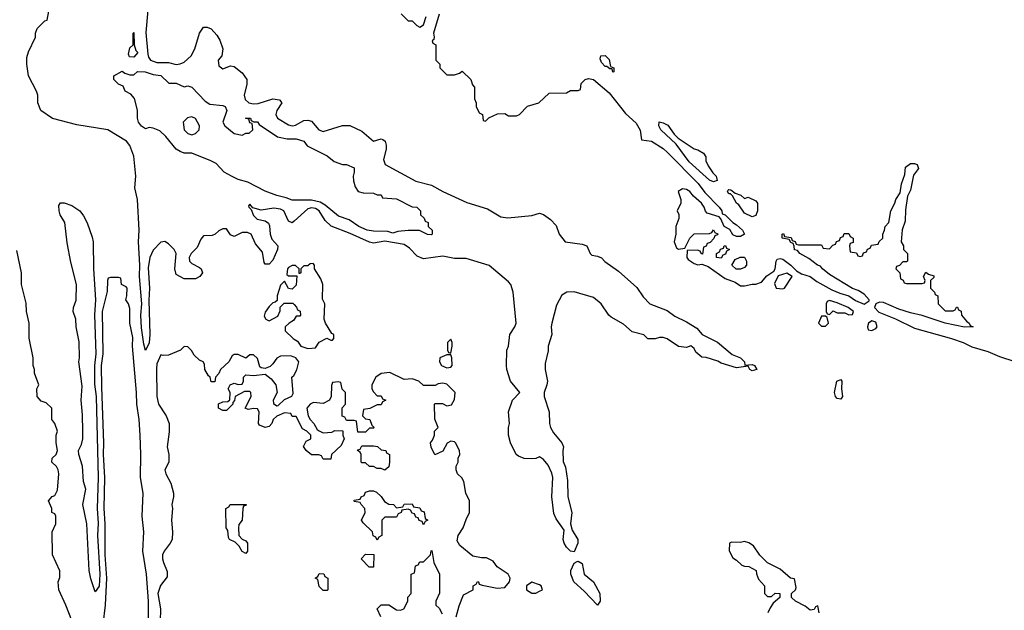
# Model space of a CAD drawing. Header units: inches. Extents: x 2671394 to 2765652, y 830470 to 955458.
# Tile 37 of 256: x 2718579 to 2723676, y 840203 to 843260. Entities that reach past the tile are written whole.
import ezdxf

# ---------------------------------------------------------------- set-up
doc = ezdxf.new("R2010")
doc.units = ezdxf.units.IN
doc.header["$MEASUREMENT"] = 0
doc.layers.add('C7814', color=7, linetype='Continuous')
doc.layers.add('C7824', color=7, linetype='Continuous')

msp = doc.modelspace()

# ---------------------------------------------------------------- linework, layer by layer
at = {"layer": 'C7814', "color": 2}
for points, elevation in [([(2720000, 842217.6), (2719990, 842208.7), (2719970, 842218), (2719946, 842270), (2719930, 842279.6), (2719895.2, 842284.8), (2719830, 842274), (2719786, 842286), (2719770, 842306), (2719763.6, 842296.4), (2719766, 842290), (2719778, 842278), (2719790, 842246), (2719807.9, 842227.9), (2719850, 842218.8), (2719867.5, 842207.5), (2719872.7, 842192.7), (2719875.5, 842150), (2719884.1, 842124.1), (2719916, 842090), (2719914, 842070), (2719890, 842015.3), (2719870, 841994), (2719850, 841995.3), (2719844.1, 842004.1), (2719836.5, 842056.5), (2719800.2, 842100.2), (2719778, 842150), (2719758, 842158), (2719730, 842158), (2719690, 842138), (2719670, 842146), (2719650, 842178), (2719630, 842178), (2719610, 842168), (2719590.8, 842149.2), (2719576.3, 842143.7), (2719530, 842142), (2719516.3, 842123.7), (2719498.3, 842081.7), (2719466.8, 842050), (2719456, 842030), (2719458, 842010), (2719470, 841998), (2719510, 841978), (2719518, 841970), (2719524.7, 841950), (2719512, 841930), (2719490, 841919), (2719430, 841919), (2719390, 841942), (2719382.7, 841970), (2719389.4, 842050), (2719379.5, 842070), (2719350, 842099.5), (2719330, 842112.3), (2719310.7, 842109.3), (2719270, 842066.6), (2719252.2, 842030), (2719245.1, 841974.9), (2719251.5, 841870), (2719248, 841808), (2719253.6, 841630), (2719250, 841588), (2719230, 841548.7), (2719221, 841581), (2719210, 841666), (2719206.6, 841730), (2719212.3, 841790), (2719199.8, 841930), (2719201.1, 841990), (2719194.8, 842110), (2719198, 842170), (2719189.7, 842330), (2719175.8, 842390), (2719180.9, 842450), (2719170, 842554), (2719150, 842608.7), (2719131.7, 842631.7), (2719035.3, 842690), (2718875.5, 842715.5), (2718750, 842748.7), (2718689, 842790), (2718673.2, 842830), (2718672.7, 842870), (2718666, 842890), (2718624.5, 842970), (2718616, 843030), (2718616.5, 843063.5), (2718625.6, 843094.4), (2718662, 843170), (2718662, 843190), (2718670, 843214), (2718710, 843254), (2718722, 843258), (2718739, 843350)], 10), ([(2719242, 843310), (2719233, 843193), (2719241.8, 843081.8), (2719245.4, 843065.4), (2719256.4, 843050), (2719290, 843037.8), (2719350, 843038.7), (2719390, 843027.7), (2719410, 843030.7), (2719430, 843040.7), (2719467.2, 843072.8), (2719486, 843110), (2719509.4, 843190.6), (2719530, 843222), (2719550, 843222), (2719570, 843212), (2719599.8, 843179.8), (2719614.4, 843154.4), (2719630.8, 843110), (2719626.4, 843073.6), (2719606.8, 843050), (2719610, 843022), (2719630, 843006), (2719670, 843021), (2719690, 843018), (2719730, 842984.7), (2719754.8, 842950), (2719754.4, 842925.6), (2719742, 842870), (2719747.1, 842847.1), (2719766, 842830), (2719790, 842824.4), (2719813.1, 842826.9), (2719890, 842851), (2719924.7, 842844.7), (2719936, 842830), (2719910.7, 842790), (2719905.5, 842770), (2719914, 842750), (2719970, 842715.5), (2719990, 842710.7), (2720000, 842712.5)], 10), ([(2720000, 842325.2), (2719990, 842325.1), (2719958.4, 842338.4), (2719910, 842349.6), (2719850, 842372.3), (2719759.7, 842419.7), (2719710, 842432.3), (2719675.3, 842450), (2719638, 842470), (2719596.5, 842516.5), (2719569.5, 842529.5), (2719470, 842569.3), (2719430, 842569.4), (2719410, 842577.2), (2719389, 842590), (2719336.2, 842656.2), (2719304.8, 842684.8), (2719270, 842699), (2719250, 842702), (2719230, 842695.3), (2719210, 842708.7), (2719194, 842730), (2719189.1, 842750.9), (2719188.9, 842791.1), (2719172.9, 842852.9), (2719154.6, 842874.6), (2719126, 842890), (2719115.3, 842915.3), (2719090, 842926), (2719066, 842950), (2719066, 842970), (2719110, 842994), (2719123.6, 842983.6), (2719150, 842974), (2719170, 842974), (2719188.7, 842991.3), (2719229.3, 842990.7), (2719270, 842976), (2719310, 842970.7), (2719351.1, 842931.1), (2719390, 842930.8), (2719430, 842912), (2719450, 842918), (2719470, 842911.3), (2719538.8, 842838.8), (2719563.5, 842823.5), (2719630, 842816), (2719642, 842810), (2719651.3, 842790), (2719631, 842730), (2719641, 842710), (2719690, 842670.8), (2719730, 842662.8), (2719750, 842672), (2719767.3, 842672.7), (2719786, 842690), (2719782, 842722), (2719770, 842726), (2719766, 842746), (2719748.7, 842750), (2719769.2, 842750.8), (2719774, 842750), (2719778, 842738), (2719792, 842732), (2719810, 842731.3), (2719818, 842718), (2719914, 842654), (2719963.5, 842643.5), (2720000, 842643.9)], 6), ([(2718849, 840150), (2718819, 840230), (2718782, 840310), (2718778, 840350), (2718787.3, 840372.7), (2718787.3, 840407.3), (2718748.7, 840490), (2718748, 840610), (2718766, 840650), (2718766, 840690), (2718762, 840702), (2718746, 840710), (2718746, 840730), (2718728, 840770), (2718747.3, 840792.7), (2718762, 840798), (2718775.3, 840824.7), (2718782, 840910), (2718779, 840930), (2718770, 840948), (2718746, 840970), (2718748, 840990), (2718768, 841010), (2718775.3, 841030), (2718768.7, 841070), (2718768.7, 841110), (2718775.3, 841130), (2718762, 841170), (2718746, 841190), (2718746, 841250), (2718716.4, 841276.4), (2718690, 841286), (2718669, 841310), (2718668.7, 841350), (2718678, 841370), (2718655.3, 841430), (2718655.3, 841450), (2718648.7, 841470), (2718648.7, 841510), (2718628.9, 841611.1), (2718628.7, 841690), (2718615.3, 841750), (2718613.6, 841793.6), (2718589.1, 841889.1), (2718588.7, 841950), (2718564.7, 842064.7)], 14), ([(2720000, 841987.6), (2719990, 841988), (2719970, 841978), (2719964.7, 841970), (2719962, 841942), (2719970, 841934), (2720000, 841934)], 14), ([(2719244.5, 840070), (2719245.7, 840250), (2719235.1, 840390), (2719217.2, 840510), (2719221, 840610), (2719213.6, 840690), (2719218.2, 840810), (2719204, 840890), (2719206.6, 841010), (2719202.6, 841110), (2719197.7, 841190), (2719186, 841270), (2719184.7, 841330), (2719163.7, 841570), (2719165.6, 841614.4), (2719149, 841690), (2719150, 841766), (2719142, 841790), (2719128, 841810), (2719134, 841830), (2719135.3, 841870), (2719130, 841878), (2719106, 841890), (2719102, 841922), (2719090, 841926), (2719050, 841926), (2719038, 841922), (2719034, 841910), (2719032.7, 841852.7), (2719006, 841750), (2719009.2, 841530), (2719000.8, 841470), (2719002.4, 841357.6), (2719013.8, 841070), (2719011.5, 841010), (2719018.8, 840890), (2719014.4, 840730), (2719019.7, 840650), (2719019.3, 840490), (2719029.3, 840370), (2719021.6, 840230), (2719010.3, 840129.7)], 14), ([(2720000, 841876), (2719990, 841866), (2719970, 841868), (2719950, 841906), (2719930, 841886), (2719912, 841830), (2719912.7, 841807.3), (2719902, 841798), (2719890, 841795.3), (2719870, 841775.3), (2719850, 841746), (2719845.4, 841725.4), (2719854, 841710), (2719870, 841702), (2719915.3, 841724.7), (2719927.3, 841752.7), (2719928, 841772), (2719948, 841792), (2719992.7, 841792.7), (2720000, 841785.3)], 14), ([(2720000, 841708.6), (2719996.9, 841703.1), (2719974, 841690), (2719954, 841670), (2719954, 841650), (2719994, 841610), (2720000, 841606.5)], 14), ([(2720000, 841512.8), (2719980.2, 841520.2), (2719930, 841519), (2719910, 841508.7), (2719890, 841478), (2719875.3, 841464.7), (2719850, 841455.3), (2719830, 841458), (2719823.1, 841463.1), (2719810, 841506), (2719790, 841526), (2719770, 841526), (2719750, 841508), (2719710, 841528), (2719690, 841528), (2719679.6, 841520.4), (2719662, 841490), (2719618, 841450), (2719610.8, 841429.2), (2719592, 841410), (2719590, 841386), (2719570, 841386), (2719566, 841410), (2719556.4, 841416.4), (2719538, 841450), (2719536.4, 841476.4), (2719528.4, 841488.4), (2719510, 841498), (2719483.1, 841523.1), (2719468.4, 841548.4), (2719450, 841566), (2719430, 841568), (2719410.9, 841549.1), (2719350, 841524), (2719322, 841522), (2719310, 841526), (2719290, 841478), (2719286.6, 841453.4), (2719289, 841310), (2719297.6, 841270), (2719338, 841210), (2719353, 841170), (2719353.4, 841126.6), (2719342.8, 841050), (2719352, 841010), (2719352, 840970), (2719331.3, 840930), (2719336, 840910), (2719362, 840862), (2719376, 840810), (2719376, 840790), (2719366.8, 840750), (2719370.8, 840730.8), (2719364.9, 840670), (2719370.8, 840610), (2719367.7, 840570), (2719358.8, 840550), (2719327.3, 840510), (2719319.1, 840490), (2719318, 840470), (2719323, 840450), (2719343.4, 840403.4), (2719343.4, 840376.6), (2719308.1, 840331.9), (2719294.9, 840290), (2719308.7, 840210), (2719306.1, 840146.1)], 14), ([(2720000, 841206), (2719990, 841206), (2719982, 841222), (2719950, 841226), (2719910, 841208), (2719892, 841190), (2719884.7, 841170), (2719870, 841155.3), (2719850, 841149), (2719821.2, 841161.2), (2719815.3, 841170), (2719818, 841230), (2719810, 841246), (2719790, 841248), (2719762, 841242), (2719746, 841250), (2719778, 841310), (2719775.3, 841330), (2719770, 841335.3), (2719743.6, 841336.4), (2719694, 841310), (2719691.6, 841288.4), (2719682, 841278), (2719682, 841270), (2719650, 841238), (2719630, 841238), (2719608.7, 841250), (2719608.7, 841271.3), (2719630, 841282), (2719656.4, 841283.6), (2719667.3, 841292.7), (2719668, 841330), (2719658, 841350), (2719668, 841370), (2719690, 841378), (2719710, 841372), (2719730, 841374), (2719738, 841390), (2719738, 841410), (2719750, 841422), (2719790, 841418), (2719850, 841424.7), (2719881.4, 841401.4), (2719904.7, 841370), (2719911.3, 841330), (2719892, 841290), (2719892.7, 841272.7), (2719910, 841262), (2719916.4, 841263.6), (2719950, 841294), (2719988.4, 841311.6), (2719994.6, 841325.4), (2719988.7, 841410), (2719999.3, 841420.7), (2720000, 841422)], 14)]:
    msp.add_lwpolyline(points, dxfattribs=dict(at, elevation=elevation))
for points, elevation in [([(2719170, 843066), (2719147.3, 843067.3), (2719142, 843082), (2719150, 843114), (2719166, 843130), (2719166, 843190), (2719170, 843194), (2719171.3, 843130), (2719181, 843101), (2719190.4, 843090)], 6), ([(2719470, 842757.2), (2719448, 842752), (2719424.7, 842730), (2719431.3, 842690), (2719450, 842671.3), (2719470, 842664.7), (2719490, 842671), (2719509, 842690), (2719509.2, 842710), (2719490, 842749)], 6), ([(2718970, 840298), (2718946.7, 840366.7), (2718939.7, 840410), (2718927.6, 840650), (2718907, 840750), (2718921.6, 840830), (2718909.5, 840870.5), (2718904.7, 840950), (2718885.1, 841010), (2718884.5, 841030), (2718898.9, 841061.1), (2718905.6, 841090), (2718906, 841130), (2718904.4, 841215.6), (2718896.9, 841290), (2718902.7, 841362.7), (2718886, 841490), (2718889.5, 841510.5), (2718886.8, 841593.2), (2718872, 841670), (2718869.4, 841709.4), (2718856, 841750), (2718857.2, 841770), (2718871.6, 841808.4), (2718873.6, 841890), (2718844.7, 842004.7), (2718825.6, 842105.6), (2718813.2, 842210), (2718789.5, 842249.5), (2718784, 842270), (2718782, 842298), (2718790, 842312), (2718810, 842311.3), (2718850, 842298), (2718890.6, 842270.6), (2718910, 842244.7), (2718928.5, 842208.5), (2718955, 842135), (2718959.3, 842110), (2718960.7, 841970), (2718971, 841810), (2718966.9, 841733.1), (2718973.2, 841530), (2718966.4, 841470), (2718967.1, 841372.9), (2718974.4, 841310), (2718985.8, 840890), (2718980.2, 840730), (2718986.3, 840653.7), (2718982.4, 840590), (2718993.8, 840390), (2718990, 840328.7)], 10), ([(2719750, 840498), (2719730, 840508), (2719715.3, 840535.3), (2719695.3, 840555.3), (2719666, 840570), (2719660.4, 840580.4), (2719656.4, 840616.4), (2719648, 840630), (2719646, 840730), (2719662, 840738), (2719668.4, 840751.6), (2719751.6, 840751.6), (2719750, 840746), (2719738, 840742), (2719734, 840730), (2719731.1, 840668.9), (2719712.7, 840647.3), (2719712, 840630), (2719714, 840590), (2719731.6, 840571.6), (2719750, 840562), (2719758, 840550), (2719758, 840510)], 14)]:
    msp.add_lwpolyline(points, close=True, dxfattribs=dict(at, elevation=elevation))
at = {"layer": 'C7824', "color": 2}
for points, elevation in [([(2720554, 843290), (2720590, 843254), (2720610, 843254), (2720634, 843230), (2720650, 843222), (2720670, 843234), (2720683.7, 843276.3)], 14), ([(2720750.7, 843289.3), (2720721, 843190), (2720724.7, 843170), (2720722, 843158), (2720714, 843150), (2720718, 843138), (2720734, 843130), (2720734, 843050), (2720754, 843030), (2720754, 843010), (2720790, 842974), (2720830, 842974), (2720856.4, 842983.6), (2720870, 842994), (2720914, 842950), (2720923.6, 842923.6), (2720934, 842910), (2720934, 842850), (2720942, 842830), (2720942, 842810), (2720958, 842778), (2720974, 842770), (2720978, 842738), (2720990, 842734), (2721008, 842752), (2721052.7, 842772.7), (2721090, 842774), (2721110, 842762), (2721150, 842762), (2721166, 842770), (2721208.4, 842811.6), (2721266, 842830), (2721320.4, 842879.6), (2721410, 842882), (2721430, 842894), (2721470, 842894), (2721482, 842898), (2721486, 842930), (2721506, 842950), (2721524, 842956), (2721550, 842950.7), (2721630, 842880.7), (2721715.2, 842775.2), (2721770, 842724.7), (2721791.6, 842688.4), (2721798, 842638), (2721850, 842631.3), (2721910, 842593.4), (2721933.1, 842573.1), (2722091.8, 842411.8), (2722125.1, 842365.1), (2722199.1, 842290), (2722213.4, 842270), (2722216, 842256), (2722231, 842250), (2722270.5, 842210.5), (2722290, 842198.8), (2722321, 842170), (2722331.3, 842150), (2722310, 842138), (2722290, 842138), (2722270, 842146), (2722254.6, 842174.6), (2722226, 842190), (2722208, 842230), (2722199, 842239), (2722138, 842258), (2722128.4, 842268.4), (2722122, 842290), (2722108.7, 842310), (2722066.3, 842346.3), (2722048.7, 842370), (2722030, 842381.2), (2722010, 842384), (2721987.3, 842370), (2722001, 842330), (2722002, 842310), (2721982, 842270), (2721991.6, 842251.6), (2721991.6, 842231.6), (2721976, 842190), (2721976, 842150), (2721966, 842110), (2721979.6, 842079.6), (2721990, 842072), (2722022, 842078), (2722048.7, 842130), (2722070, 842152), (2722150, 842154), (2722162, 842158), (2722170, 842172), (2722178, 842158), (2722192, 842152), (2722190, 842146), (2722178, 842142), (2722172.7, 842127.3), (2722152.7, 842107.3), (2722138, 842102), (2722132.7, 842087.3), (2722118, 842082), (2722112.7, 842047.3), (2722106, 842050), (2722102, 842062), (2722087.3, 842067.3), (2722034, 842066), (2722032, 842030), (2722039.6, 842019.6), (2722070, 841998), (2722090, 841992), (2722110, 841994), (2722142, 841982), (2722230, 841921), (2722282, 841902), (2722310, 841882), (2722330, 841882), (2722370, 841891.3), (2722390, 841891.3), (2722418, 841902), (2722445.6, 841934.4), (2722482, 841958), (2722488.7, 841970), (2722494, 842010), (2722500.2, 842019.8), (2722515.3, 842024.7), (2722530, 842020.7), (2722571, 841990), (2722599.8, 841959.8), (2722625.4, 841945.4), (2722670, 841930.7), (2722705.2, 841905.2), (2722782.5, 841862.5), (2722824, 841844), (2722870.6, 841830.6), (2722905.8, 841805.8), (2722950, 841787.7), (2722975.5, 841804.5), (2722976, 841810), (2722950, 841839.3), (2722918.9, 841858.9), (2722889.4, 841869.4), (2722770, 841941.2), (2722735.3, 841970), (2722724.7, 841984.7), (2722708, 841990), (2722664, 842024), (2722618, 842050), (2722604.7, 842064.7), (2722589.5, 842069.5), (2722588.4, 842088.4), (2722582, 842102), (2722570, 842106), (2722562, 842122), (2722526, 842130), (2722526, 842150), (2722532.7, 842152.7), (2722538, 842138), (2722572.7, 842132.7), (2722578, 842118), (2722592.7, 842112.7), (2722598, 842098), (2722610, 842094), (2722730, 842094), (2722738, 842078), (2722770, 842074), (2722787.3, 842092.7), (2722802, 842098), (2722807.3, 842112.7), (2722822, 842118), (2722827.3, 842132.7), (2722842, 842138), (2722847.3, 842152.7), (2722870, 842154), (2722878, 842138), (2722894, 842130), (2722892.7, 842107.3), (2722878, 842102), (2722874, 842090), (2722878, 842058), (2722910, 842054), (2722918, 842038), (2722930, 842034), (2722942, 842038), (2722947.3, 842052.7), (2722962, 842058), (2722967.3, 842072.7), (2722982, 842078), (2722987.3, 842092.7), (2723022, 842098), (2723027.3, 842112.7), (2723046, 842130), (2723046, 842150), (2723055.3, 842170), (2723058, 842190), (2723078, 842210), (2723088, 842270), (2723108.7, 842310), (2723114, 842330), (2723136, 842364), (2723142.7, 842410), (2723161.5, 842458.5), (2723163.6, 842496.4), (2723190, 842515.5), (2723210, 842515.5), (2723224.7, 842510), (2723231.3, 842490), (2723204.9, 842455.1), (2723190, 842378), (2723173.7, 842346.3), (2723164, 842276), (2723162.5, 842217.5), (2723147.7, 842172.3), (2723142, 842110), (2723154, 842090), (2723154, 842070), (2723174, 842050), (2723174, 842010), (2723170, 842006), (2723150, 842006), (2723132.7, 841987.3), (2723118, 841982), (2723114, 841970), (2723134, 841950), (2723138, 841918), (2723152.7, 841912.7), (2723158, 841898), (2723170, 841894), (2723250, 841894), (2723262, 841898), (2723266, 841910), (2723258, 841930), (2723270, 841954), (2723283.6, 841943.6), (2723310, 841934), (2723310, 841926), (2723294, 841910), (2723294, 841870), (2723314, 841850), (2723318, 841838), (2723331.6, 841831.6), (2723334, 841790), (2723370, 841754), (2723410, 841754), (2723422, 841758), (2723427.3, 841772.7), (2723432.7, 841772.7), (2723438, 841758), (2723451.6, 841751.6), (2723454, 841730), (2723479.6, 841699.6), (2723494, 841690), (2723498, 841678), (2723514, 841670), (2723470, 841669.3), (2723370, 841689.4), (2723250, 841729.4), (2723190, 841742), (2723130, 841762), (2723050, 841797), (2723030, 841797.6), (2723011, 841790), (2723002.8, 841770), (2723026, 841746), (2723111.9, 841711.9), (2723210, 841662.8), (2723402, 841610), (2723462, 841590), (2723507.7, 841567.7), (2723590, 841542.8), (2723650, 841516), (2723730.7, 841490.7)], 14), ([(2720000, 842712.5), (2720006.3, 842713.7), (2720050, 842739.1), (2720070, 842740.7), (2720090, 842734.8), (2720126.8, 842690), (2720150, 842680.7), (2720250, 842712), (2720288.4, 842711.6), (2720350, 842682.8), (2720410, 842631.3), (2720450, 842642.8), (2720459.1, 842639.1), (2720470.5, 842630.5), (2720476.3, 842610), (2720476.3, 842590), (2720463, 842537), (2720471, 842510), (2720630, 842424), (2720710, 842403.1), (2720770, 842370.4), (2720894.2, 842314.2), (2721001.4, 842281.4), (2721070, 842239.1), (2721105.6, 842234.4), (2721230, 842246), (2721270, 842258), (2721290, 842252), (2721326.4, 842226.4), (2721355.3, 842195.3), (2721371.3, 842150), (2721402, 842110), (2721490, 842098), (2721514, 842090), (2721532, 842050), (2721541, 842041), (2721570, 842036), (2721590, 842026.8), (2721608.5, 842008.5), (2721678.5, 841958.6), (2721773.2, 841873.2), (2721805.8, 841825.8), (2721841, 841790), (2721930, 841754.8), (2721970, 841724.7), (2722030, 841696), (2722083.5, 841663.5), (2722111.3, 841630), (2722190.6, 841590.6), (2722267.3, 841527.3), (2722310.6, 841510.6), (2722331.3, 841490), (2722332.7, 841472.7), (2722370, 841474.8), (2722382, 841470), (2722394, 841450), (2722370, 841442), (2722358, 841450), (2722350, 841466), (2722290, 841459), (2722210, 841482), (2722192.5, 841492.5), (2722132.1, 841512.1), (2722110, 841514), (2722079, 841539), (2722070, 841558), (2722052.7, 841572.7), (2722030, 841564), (2721990, 841568.7), (2721930, 841608.7), (2721910, 841615.3), (2721890, 841615.3), (2721868.9, 841608.9), (2721830, 841608.7), (2721808.9, 841628.9), (2721750, 841644), (2721704.1, 841684.1), (2721640.1, 841720.1), (2721629.2, 841730), (2721589.3, 841790), (2721550, 841822), (2721450, 841852), (2721410.6, 841849.4), (2721386, 841834), (2721357.5, 841782.5), (2721334, 841690), (2721330.7, 841670), (2721333.4, 841630), (2721314.8, 841570), (2721314.4, 841545.6), (2721299.1, 841480.9), (2721299.3, 841450), (2721310.4, 841390), (2721308.4, 841370), (2721293.4, 841330), (2721293.4, 841310), (2721320.5, 841230), (2721320.7, 841170), (2721326.8, 841150), (2721342.3, 841122.3), (2721386, 841070), (2721394.8, 841050), (2721391, 841030), (2721392.7, 840972.7), (2721403.6, 840943.6), (2721415.3, 840875.3), (2721416.3, 840790), (2721436.3, 840710), (2721430.7, 840650), (2721438.5, 840618.5), (2721468, 840570), (2721468, 840550), (2721450, 840505.2), (2721429.7, 840509.7), (2721409.7, 840529.7), (2721398, 840550), (2721392.3, 840570), (2721397.5, 840617.5), (2721356.6, 840676.6), (2721343.6, 840703.6), (2721333.6, 840790), (2721338.4, 840890), (2721333.3, 840913.3), (2721314, 840954), (2721290, 840984), (2721270, 840998), (2721250, 840988.7), (2721230, 840988), (2721190, 840989), (2721160.2, 841000.2), (2721148.7, 841010), (2721119, 841070), (2721109, 841110), (2721108.7, 841150), (2721115.3, 841170), (2721109.3, 841230), (2721129.2, 841290), (2721168.7, 841330), (2721119.3, 841390), (2721101.2, 841450), (2721099.3, 841470), (2721101.2, 841550), (2721109.2, 841570.8), (2721116, 841630), (2721142.7, 841670), (2721149.4, 841690), (2721133.6, 841850), (2721122, 841890), (2721110, 841903.7), (2721010, 841988.3), (2720890, 842023.9), (2720830, 842024), (2720770, 842036.4), (2720670, 842021.6), (2720636.1, 842036.1), (2720597.6, 842077.6), (2720570, 842097.2), (2720470, 842113.6), (2720410, 842104.2), (2720390, 842108), (2720290, 842154), (2720190.9, 842190.9), (2720160, 842220), (2720129.7, 842270), (2720110, 842282.4), (2720090, 842286.2), (2720070, 842280.5), (2720000, 842217.6)], 10), ([(2720000, 842643.9), (2720010, 842644), (2720050, 842630.8), (2720067.1, 842607.1), (2720170, 842556), (2720206.4, 842526.4), (2720250, 842511.3), (2720270, 842511.3), (2720310, 842494), (2720311.1, 842471.1), (2720304.7, 842450), (2720306.4, 842426.4), (2720315.3, 842395.3), (2720331.1, 842371.1), (2720356.4, 842363.6), (2720410, 842362), (2720430, 842354), (2720450, 842354), (2720458, 842338), (2720530, 842332), (2720610, 842292), (2720634, 842290), (2720654, 842270), (2720654, 842250), (2720672.7, 842232.7), (2720678, 842218), (2720694, 842210), (2720694, 842190), (2720714, 842170), (2720714, 842150), (2720710, 842146), (2720690, 842148), (2720648.4, 842168.4), (2720590, 842168.7), (2720536.9, 842163.1), (2720510, 842155.3), (2720484.1, 842164.1), (2720410, 842165.1), (2720378, 842170), (2720335.3, 842190), (2720284.1, 842224.1), (2720230, 842242.7), (2720160.5, 842300.5), (2720135.2, 842315.2), (2720090, 842325.8), (2720000, 842325.2)], 6), ([(2720000, 841606.5), (2720016.9, 841596.9), (2720034, 841570), (2720070, 841558), (2720110, 841562), (2720128.9, 841591.1), (2720168.7, 841611.3), (2720190, 841602), (2720198, 841602), (2720206, 841610), (2720206, 841630), (2720195.3, 841635.3), (2720162, 841690), (2720155.3, 841710), (2720158, 841790), (2720147.3, 841812.7), (2720148.7, 841890), (2720138, 841918), (2720106, 841970), (2720106, 841990), (2720098, 841998), (2720083.6, 841996.4), (2720070, 841986), (2720050, 841986), (2720034, 841970), (2720034, 841950), (2720030, 841946), (2720026, 841946), (2720026, 841970), (2720007.3, 841987.3), (2720000, 841987.6)], 14), ([(2720000, 841934), (2720014, 841934), (2720010, 841886), (2720000, 841876)], 14), ([(2720000, 841785.3), (2720012.7, 841772.7), (2720018, 841758), (2720031.6, 841751.6), (2720032, 841730), (2720030, 841726), (2720010, 841726), (2720000, 841708.6)], 14), ([(2720000, 841422), (2720012.9, 841447.1), (2720024, 841490), (2720009.3, 841509.3), (2720000, 841512.8)], 14), ([(2720838, 840170), (2720853.6, 840226.4), (2720876.4, 840283.6), (2720926, 840310), (2720926, 840330), (2720942, 840338), (2720948.4, 840351.6), (2720954, 840350), (2720958, 840338), (2720972.7, 840332.7), (2721050, 840318), (2721090, 840322), (2721115.3, 840350), (2721118, 840370), (2721108, 840390), (2721050, 840428), (2721030, 840458), (2720994.6, 840474.6), (2720970, 840474), (2720924, 840484), (2720858, 840538), (2720843.1, 840563.1), (2720848, 840590), (2720875.3, 840630), (2720890, 840674), (2720908, 840710), (2720908, 840770), (2720888.7, 840810), (2720878, 840870), (2720868.4, 840888.4), (2720846, 840910), (2720838, 840930), (2720838, 840950), (2720848, 840970), (2720848, 840990), (2720858, 841010), (2720855.3, 841030), (2720835.3, 841070), (2720830, 841075.3), (2720810, 841078), (2720791.6, 841068.4), (2720770, 841026), (2720728.4, 841008.4), (2720708.4, 841048.4), (2720706, 841070), (2720716.4, 841083.6), (2720726, 841110), (2720726, 841130), (2720746, 841150), (2720727.3, 841192.7), (2720726, 841270), (2720730, 841274), (2720767.3, 841272.7), (2720790, 841262), (2720813.6, 841266.4), (2720830, 841294), (2720834, 841330), (2720790, 841374), (2720770, 841379), (2720745.4, 841374.6), (2720730, 841366), (2720670, 841366), (2720646, 841390), (2720610, 841402), (2720570, 841398), (2720494.6, 841434.6), (2720450, 841428), (2720422, 841410), (2720402, 841370), (2720402, 841350), (2720410, 841334), (2720430, 841314), (2720450, 841314), (2720458, 841298), (2720474, 841290), (2720458, 841282), (2720450, 841266), (2720430, 841266), (2720391.6, 841248.4), (2720358, 841242), (2720354, 841210), (2720370, 841194), (2720391.1, 841191.1), (2720402, 841162), (2720414, 841150), (2720410, 841146), (2720390, 841146), (2720370, 841126), (2720330, 841126), (2720322, 841182), (2720310, 841186), (2720270, 841186), (2720262, 841202), (2720248.4, 841208.4), (2720248.4, 841251.6), (2720266, 841270), (2720266, 841330), (2720248.4, 841348.4), (2720242, 841382), (2720230, 841386), (2720198, 841382), (2720192.7, 841367.3), (2720192, 841310), (2720182, 841290), (2720150, 841274), (2720100.7, 841279.3), (2720082, 841270), (2720064.7, 841250), (2720072, 841210), (2720082, 841190), (2720102, 841170), (2720119.6, 841139.6), (2720130, 841132), (2720150, 841122), (2720194.6, 841125.4), (2720210, 841134), (2720252, 841132), (2720252, 841110), (2720258, 841090), (2720243.6, 841056.4), (2720194, 841010), (2720190, 840986), (2720150, 840986), (2720142, 841002), (2720127.3, 841007.3), (2720090, 841008.7), (2720062, 841030), (2720048.9, 841051.1), (2720062, 841078), (2720086, 841090), (2720086, 841110), (2720066, 841130), (2720043.1, 841143.1), (2720010, 841206), (2720000, 841206)], 14), ([(2720448.7, 840170), (2720429.2, 840210.8), (2720450, 840231.3), (2720490, 840231.3), (2720530, 840206), (2720550, 840204.7), (2720568.4, 840211.6), (2720588, 840250), (2720588.4, 840271.6), (2720606, 840290), (2720606, 840390), (2720622, 840398), (2720627.3, 840432.7), (2720642, 840438), (2720650, 840454), (2720670, 840454), (2720706, 840490), (2720708.4, 840511.6), (2720712.7, 840512.7), (2720722, 840450), (2720752, 840390), (2720752.7, 840292.7), (2720734, 840250), (2720734, 840230), (2720750, 840214), (2720765.4, 840185.4)], 14), ([(2722718, 840190), (2722710, 840226), (2722698, 840222), (2722692, 840208), (2722670, 840204), (2722644.1, 840224.1), (2722594, 840250), (2722573.2, 840270), (2722574, 840290), (2722595.3, 840310), (2722598, 840322), (2722590, 840366), (2722569.1, 840369.1), (2722515.5, 840415.5), (2722449.3, 840449.3), (2722409.4, 840489.4), (2722377.5, 840537.5), (2722353.2, 840553.2), (2722330, 840559), (2722310, 840554), (2722263.6, 840556.4), (2722254, 840550), (2722251.6, 840511.6), (2722270, 840474), (2722290, 840462), (2722316.9, 840436.9), (2722330, 840431.3), (2722354, 840430), (2722392, 840410), (2722392.7, 840392.7), (2722403.6, 840363.6), (2722434, 840330), (2722434, 840290), (2722450, 840274), (2722470, 840274), (2722490, 840292), (2722514, 840290), (2722514, 840270), (2722479.6, 840240.4), (2722463.6, 840216.4), (2722452, 840190)], 14)]:
    msp.add_lwpolyline(points, dxfattribs=dict(at, elevation=elevation))
for points, elevation in [([(2721650, 842988.7), (2721646, 843006), (2721634, 843006), (2721618, 843018), (2721610, 843018), (2721590, 843038), (2721583.1, 843056.9), (2721587.3, 843072.7), (2721610, 843074), (2721630, 843054), (2721638, 843018), (2721654, 843010), (2721654, 842990)], 14), ([(2722170, 842421.2), (2722149.7, 842429.6), (2722044.9, 842524.9), (2721976.6, 842616.6), (2721898, 842690), (2721886.6, 842710), (2721889.1, 842730.9), (2721910, 842726.8), (2721934.4, 842714.4), (2721967.1, 842667.1), (2721986.8, 842646.8), (2722070, 842591), (2722090, 842586.8), (2722118, 842570), (2722130.7, 842550.7), (2722131.3, 842530), (2722143.5, 842503.5), (2722167.3, 842467.3), (2722184.7, 842450), (2722190, 842428)], 14), ([(2722330, 842334), (2722350, 842342), (2722390, 842322), (2722398, 842310), (2722398, 842270), (2722390, 842246), (2722370, 842239), (2722330, 842259.3), (2722301.2, 842301.2), (2722289.2, 842310), (2722268.7, 842348.7), (2722258, 842358), (2722250, 842358), (2722242, 842370), (2722244, 842376), (2722250, 842382), (2722259.6, 842379.6), (2722282, 842362), (2722311.6, 842351.6)], 14), ([(2722210, 842026), (2722186, 842030), (2722186, 842050), (2722202, 842058), (2722207.3, 842072.7), (2722222, 842078), (2722226, 842090), (2722231.6, 842091.6), (2722238, 842078), (2722254, 842070), (2722238, 842062), (2722232.7, 842047.3), (2722218, 842042)], 14), ([(2722310, 841968), (2722288.4, 841968.4), (2722266, 841990), (2722282, 842018), (2722308.4, 842031.6), (2722331.6, 842031.6), (2722342, 842010), (2722342, 841990), (2722330, 841978)], 14), ([(2722550, 841948), (2722505.4, 841934.6), (2722485.4, 841894.6), (2722494, 841870), (2722530, 841866.8), (2722538, 841870), (2722578, 841930)], 14), ([(2722770, 841806), (2722758, 841802), (2722754, 841790), (2722754, 841750), (2722758, 841738), (2722770, 841734), (2722790, 841754), (2722810, 841742), (2722850, 841742), (2722870, 841732), (2722890, 841734), (2722895.3, 841750), (2722868, 841770), (2722810, 841795.3)], 14), ([(2722750, 841726), (2722730, 841726), (2722714, 841690), (2722730, 841674), (2722750, 841674), (2722766, 841690), (2722758, 841718)], 14), ([(2722990, 841702), (2722972, 841690), (2722967.3, 841670), (2722970, 841654), (2722990, 841652), (2723010, 841662), (2723018, 841670), (2723010, 841694)], 14), ([(2720810, 841606), (2720794, 841590), (2720794, 841550), (2720798, 841538), (2720810, 841534), (2720818, 841570), (2720818, 841590)], 14), ([(2720810, 841526), (2720790, 841526), (2720754, 841510), (2720752, 841490), (2720762, 841470), (2720790, 841458), (2720810, 841462), (2720818, 841470), (2720815.3, 841510)], 14), ([(2722830, 841295.3), (2722810, 841299), (2722801.2, 841310), (2722796, 841330), (2722809.4, 841390), (2722830, 841398), (2722834, 841390), (2722833, 841350), (2722838.8, 841310)], 10), ([(2720470, 840928), (2720450, 840938), (2720430, 840938), (2720410, 840948), (2720390, 840948), (2720370, 840966), (2720350, 840966), (2720346, 840970), (2720346, 841010), (2720342, 841022), (2720328, 841030), (2720330, 841034), (2720342, 841038), (2720350, 841054), (2720410, 841054), (2720431.6, 841051.6), (2720450, 841034), (2720474, 841030), (2720478, 841018), (2720494, 841010), (2720494, 840970), (2720490, 840946)], 14), ([(2720530, 840734), (2720562, 840738), (2720570, 840752), (2720610, 840754), (2720618, 840738), (2720650, 840734), (2720658, 840718), (2720672.7, 840712.7), (2720678, 840678), (2720692, 840670), (2720678, 840662), (2720670, 840646), (2720662, 840662), (2720647.3, 840667.3), (2720642, 840682), (2720630, 840686), (2720622, 840702), (2720610, 840706), (2720602, 840722), (2720590, 840726), (2720558, 840722), (2720554, 840710), (2720538, 840702), (2720530, 840686), (2720470, 840686), (2720454, 840670), (2720454, 840590), (2720438, 840582), (2720430, 840566), (2720422, 840582), (2720408.4, 840588.4), (2720406, 840610), (2720356.4, 840656.4), (2720348.9, 840668.9), (2720368, 840710), (2720366, 840730), (2720346, 840750), (2720342, 840762), (2720310, 840766), (2720308, 840770), (2720310, 840774), (2720342, 840778), (2720346, 840790), (2720362, 840798), (2720370, 840814), (2720390, 840822), (2720410, 840822), (2720426, 840814), (2720450, 840792), (2720466.8, 840766.8), (2720490, 840752), (2720514, 840750)], 14), ([(2720410, 840426), (2720387.3, 840427.3), (2720346, 840470), (2720370, 840494), (2720411.6, 840491.6)], 14), ([(2721570, 840229.2), (2721501.5, 840301.4), (2721446.6, 840350), (2721432.3, 840390), (2721432, 840410), (2721450, 840447.3), (2721464.5, 840455.5), (2721470, 840457.3), (2721490, 840444.7), (2721501.6, 840390), (2721548.4, 840350), (2721582.4, 840290), (2721584, 840250)], 10), ([(2720150, 840306), (2720130, 840326), (2720122, 840362), (2720108, 840370), (2720122, 840378), (2720130, 840394), (2720152.7, 840392.7), (2720158, 840378), (2720174, 840370), (2720174, 840310), (2720170, 840306)], 14), ([(2721230, 840348), (2721202, 840330), (2721202, 840310), (2721230, 840292), (2721250, 840292), (2721270, 840302), (2721286, 840310), (2721278, 840330), (2721270, 840335.3)], 14)]:
    msp.add_lwpolyline(points, close=True, dxfattribs=dict(at, elevation=elevation))

doc.saveas('drawing.dxf')
